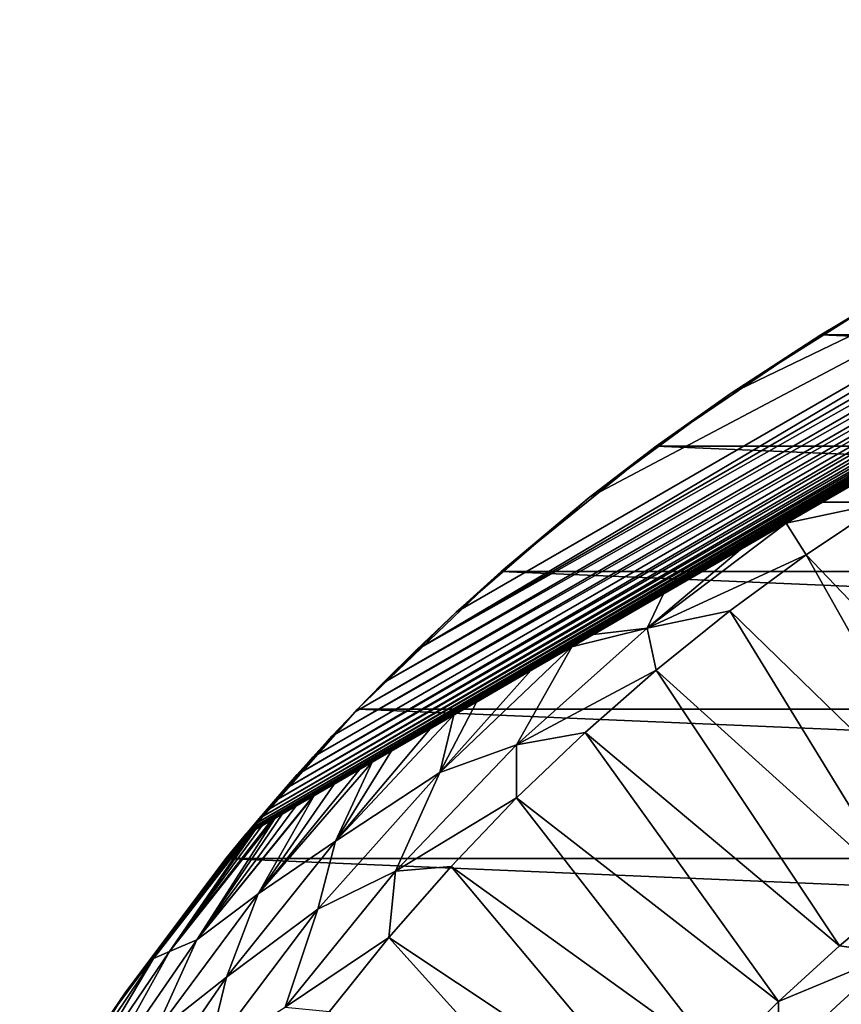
# Model space of a CAD drawing. Header units: metres. Extents: x -82 to 82, y -313 to 40.
# Tile 235 of 256: x -35 to -21, y 23 to 39. Entities that reach past the tile are written whole.
import ezdxf

# ---------------------------------------------------------------- set-up
doc = ezdxf.new("R2010")
doc.units = ezdxf.units.M
doc.layers.add('solid_505278_SW0001_CCC', color=7, linetype='CONTINUOUS')

msp = doc.modelspace()

# ---------------------------------------------------------------- linework, layer by layer
at = {"layer": 'solid_505278_SW0001_CCC'}
for points in [[(-30.804564, 25.516247, -274.324585), (-6.695436, 39.435658, -266.73761), (-6.695436, 39.435658, -274.324585)], [(-6.706747, 39.429127, -266.504181), (-6.695436, 39.435658, -266.73761), (-30.804564, 25.516247, -274.324585)], [(-30.804564, 25.516247, -274.324585), (-6.695436, 39.435658, -274.324585), (-6.70459, 39.434101, -274.463776)], [(-30.804564, 25.516247, -274.324585), (-6.70459, 39.434101, -274.463776), (-30.798624, 25.523415, -274.463959)], [(-6.706747, 39.429127, -266.504181), (-30.804564, 25.516247, -274.324585), (-6.740954, 39.409378, -266.269836)], [(-6.740954, 39.409378, -266.269836), (-30.804564, 25.516247, -274.324585), (-6.799081, 39.37582, -266.033112)], [(-6.799081, 39.37582, -266.033112), (-30.804564, 25.516247, -274.324585), (-6.823495, 39.361725, -265.955353)], [(-6.883741, 39.326939, -265.790924), (-6.823495, 39.361725, -265.955353), (-30.804564, 25.516247, -274.324585)], [(-6.998368, 39.260761, -265.541809), (-6.883741, 39.326939, -265.790924), (-30.804564, 25.516247, -274.324585)], [(-30.798624, 25.523415, -274.463959), (-6.70459, 39.434101, -274.463776), (-6.732151, 39.429405, -274.602997)], [(-30.798624, 25.523415, -274.463959), (-6.732151, 39.429405, -274.602997), (-30.780737, 25.544983, -274.603333)], [(-30.780737, 25.544983, -274.603333), (-6.732151, 39.429405, -274.602997), (-6.779183, 39.421349, -274.744202)], [(-30.780737, 25.544983, -274.603333), (-6.779183, 39.421349, -274.744202), (-30.750189, 25.581749, -274.744629)], [(-30.750189, 25.581749, -274.744629), (-6.779183, 39.421349, -274.744202), (-6.848844, 39.409306, -274.890594)], [(-30.750189, 25.581749, -274.744629), (-6.848844, 39.409306, -274.890594), (-30.704876, 25.63612, -274.891052)], [(-30.704876, 25.63612, -274.891052), (-6.848844, 39.409306, -274.890594), (-6.9454, 39.392403, -275.043884)], [(-30.704876, 25.63612, -274.891052), (-6.9454, 39.392403, -275.043884), (-30.641872, 25.711393, -275.044434)], [(-30.641872, 25.711393, -275.044434), (-6.9454, 39.392403, -275.043884), (-7.073472, 39.369606, -275.204102)], [(-30.641872, 25.711393, -275.044434), (-7.073472, 39.369606, -275.204102), (-30.558006, 25.81101, -275.204681)], [(-30.558006, 25.81101, -275.204681), (-7.073472, 39.369606, -275.204102), (-7.240243, 39.339279, -275.372467)], [(-30.558006, 25.81101, -275.204681), (-7.240243, 39.339279, -275.372467), (-30.448332, 25.9403, -275.372955)], [(-30.448332, 25.9403, -275.372955), (-7.240243, 39.339279, -275.372467), (-7.453034, 39.299519, -275.548218)], [(-30.448332, 25.9403, -275.372955), (-7.453034, 39.299519, -275.548218), (-30.307585, 26.104603, -275.548553)], [(-30.307585, 26.104603, -275.548553), (-7.453034, 39.299519, -275.548218), (-7.719279, 39.248093, -275.729797)], [(-6.998368, 39.260761, -265.541809), (-30.804564, 25.516247, -274.324585), (-7.146519, 39.175224, -265.28598)], [(-7.146519, 39.175224, -265.28598), (-30.804564, 25.516247, -274.324585), (-7.21346, 39.136578, -265.185516)], [(-7.334605, 39.066635, -265.020935), (-7.21346, 39.136578, -265.185516), (-30.804564, 25.516247, -274.324585)], [(-30.307585, 26.104603, -275.548553), (-7.719279, 39.248093, -275.729797), (-30.130054, 26.309311, -275.729919)], [(-30.130054, 26.309311, -275.729919), (-7.719279, 39.248093, -275.729797), (-8.045371, 39.182549, -275.914185)], [(-30.130054, 26.309311, -275.729919), (-8.045371, 39.182549, -275.914185), (-29.910368, 26.558802, -275.914215)], [(-29.910368, 26.558802, -275.914215), (-8.045371, 39.182549, -275.914185), (-8.439692, 39.09951, -276.09903)], [(-7.569658, 38.930927, -264.74646), (-7.334605, 39.066635, -265.020935), (-30.804564, 25.516247, -274.324585)], [(-29.910368, 26.558802, -275.914215), (-8.439692, 39.09951, -276.09903), (-29.641434, 26.858618, -276.098969)], [(-29.641434, 26.858618, -276.098969), (-8.439692, 39.09951, -276.09903), (-29.314743, 27.214809, -276.281433)], [(-29.314743, 27.214809, -276.281433), (-8.439692, 39.09951, -276.09903), (-8.911661, 38.994644, -276.281555)], [(-29.314743, 27.214809, -276.281433), (-8.911661, 38.994644, -276.281555), (-28.920492, 27.633406, -276.458557)], [(-28.920492, 27.633406, -276.458557), (-8.911661, 38.994644, -276.281555), (-9.471375, 38.862488, -276.458679)], [(-7.569658, 38.930927, -264.74646), (-30.804564, 25.516247, -274.324585), (-7.861574, 38.76239, -264.461609)], [(-28.920492, 27.633406, -276.458557), (-9.471375, 38.862488, -276.458679), (-28.446695, 28.120909, -276.627014)], [(-28.446695, 28.120909, -276.627014), (-9.471375, 38.862488, -276.458679), (-10.130409, 38.695927, -276.627075)], [(-7.861574, 38.76239, -264.461609), (-30.804564, 25.516247, -274.324585), (-7.885284, 38.748699, -264.440613)], [(-8.221627, 38.554512, -264.166992), (-7.885284, 38.748699, -264.440613), (-30.804564, 25.516247, -274.324585)], [(-28.446695, 28.120909, -276.627014), (-10.130409, 38.695927, -276.627075), (-27.878448, 28.684353, -276.78302)], [(-27.878448, 28.684353, -276.78302), (-10.130409, 38.695927, -276.627075), (-10.902331, 38.485569, -276.783051)], [(-8.663761, 38.299244, -263.863739), (-8.221627, 38.554512, -264.166992), (-30.804564, 25.516247, -274.324585)], [(-27.878448, 28.684353, -276.78302), (-10.902331, 38.485569, -276.783051), (-11.802598, 38.21909, -276.922638)], [(-8.663761, 38.299244, -263.863739), (-30.804564, 25.516247, -274.324585), (-8.872761, 38.178577, -263.737335)], [(-9.204786, 37.986885, -263.554657), (-8.872761, 38.178577, -263.737335), (-30.804564, 25.516247, -274.324585)], [(-27.878448, 28.684353, -276.78302), (-11.802598, 38.21909, -276.922638), (-27.197403, 29.330894, -276.922638)], [(-27.197403, 29.330894, -276.922638), (-11.802598, 38.21909, -276.922638), (-24.923895, 31.28577, -277.243774)], [(-24.923895, 31.28577, -277.243774), (-11.802598, 38.21909, -276.922638), (-22.522026, 33.056896, -277.435974)], [(-22.522026, 33.056896, -277.435974), (-11.802598, 38.21909, -276.922638), (-20, 34.641018, -277.5)], [(-9.862329, 37.60725, -263.245178), (-9.204786, 37.986885, -263.554657), (-30.804564, 25.516247, -274.324585)], [(-9.862329, 37.60725, -263.245178), (-30.804564, 25.516247, -274.324585), (-10.266684, 37.373798, -263.082672)], [(-10.651496, 37.151627, -262.943939), (-10.266684, 37.373798, -263.082672), (-30.804564, 25.516247, -274.324585)], [(-11.580022, 36.615543, -262.661804), (-10.651496, 37.151627, -262.943939), (-30.804564, 25.516247, -274.324585)], [(-11.580022, 36.615543, -262.661804), (-30.804564, 25.516247, -274.324585), (-12.278078, 36.212517, -262.489777)], [(-12.647234, 35.999386, -262.410461), (-12.278078, 36.212517, -262.489777), (-30.804564, 25.516247, -274.324585)], [(-13.845552, 35.307537, -262.199677), (-12.647234, 35.999386, -262.410461), (-30.804564, 25.516247, -274.324585)], [(-20.972187, 34.06123, -279.5), (-18.008091, 35.717064, -279.5), (20.972187, 34.06123, -279.5)], [(-20, 34.641018, -277.5), (-18.008091, 35.717064, -279.5), (-20.972187, 34.06123, -279.5)], [(-13.845552, 35.307537, -262.199677), (-30.804564, 25.516247, -274.324585), (-15.157844, 34.549885, -262.036896)], [(-22.522026, 33.056896, -277.435974), (-20, 34.641018, -277.5), (-20.972187, 34.06123, -279.5)], [(-15.157844, 34.549885, -262.036896), (-30.804564, 25.516247, -274.324585), (-15.933504, 34.102058, -261.968475)], [(-15.933504, 34.102058, -261.968475), (-30.804564, 25.516247, -274.324585), (-16.557915, 33.741554, -261.926636)], [(-23.785217, 32.159966, -279.5), (-20.972187, 34.06123, -279.5), (23.785217, 32.159966, -279.5)], [(-22.522026, 33.056896, -277.435974), (-20.972187, 34.06123, -279.5), (-23.785217, 32.159966, -279.5)], [(-20.972187, 34.06123, -279.5), (20.972187, 34.06123, -279.5), (23.785217, 32.159966, -279.5)], [(-16.557915, 33.741554, -261.926636), (-30.804564, 25.516247, -274.324585), (-18.013823, 32.900986, -261.871155)], [(-24.923895, 31.28577, -277.243774), (-22.522026, 33.056896, -277.435974), (-23.785217, 32.159966, -279.5)], [(-18.013823, 32.900986, -261.871155), (-30.804564, 25.516247, -274.324585), (-19.488714, 32.049454, -261.871185)], [(-26.426922, 30.026951, -279.5), (-23.785217, 32.159966, -279.5), (26.426922, 30.026951, -279.5)], [(-24.923895, 31.28577, -277.243774), (-23.785217, 32.159966, -279.5), (-26.426922, 30.026951, -279.5)], [(-23.785217, 32.159966, -279.5), (23.785217, 32.159966, -279.5), (26.426922, 30.026951, -279.5)], [(-19.488714, 32.049454, -261.871185), (-30.804564, 25.516247, -274.324585), (-20.944527, 31.208942, -261.926788)], [(-19.488714, 32.049454, -261.871185), (-20.944527, 31.208942, -261.926788), (-19.879978, 31.205551, -261.541443)], [(-27.197403, 29.330894, -276.922638), (-24.923895, 31.28577, -277.243774), (-26.426922, 30.026951, -279.5)], [(-20.944527, 31.208942, -261.926788), (-30.804564, 25.516247, -274.324585), (-21.56657, 30.849806, -261.968475)], [(-20.944527, 31.208942, -261.926788), (-21.56657, 30.849806, -261.968475), (-19.879978, 31.205551, -261.541443)], [(-21.56657, 30.849806, -261.968475), (-21.222225, 30.308699, -261.541443), (-19.879978, 31.205551, -261.541443)], [(-17.293943, 26.199167, -258.303833), (-19.879978, 31.205551, -261.541443), (-21.222225, 30.308699, -261.541443)], [(-21.56657, 30.849806, -261.968475), (-30.804564, 25.516247, -274.324585), (-22.344461, 30.40069, -262.037109)], [(-23.938953, 29.057886, -261.974609), (-21.222225, 30.308699, -261.541443), (-21.56657, 30.849806, -261.968475)], [(-23.938953, 29.057886, -261.974609), (-21.56657, 30.849806, -261.968475), (-22.344461, 30.40069, -262.037109)], [(-22.344461, 30.40069, -262.037109), (-30.804564, 25.516247, -274.324585), (-23.656565, 29.643147, -262.200012)], [(-23.938953, 29.057886, -261.974609), (-22.344461, 30.40069, -262.037109), (-23.656565, 29.643147, -262.200012)], [(-23.938953, 29.057886, -261.974609), (-22.524073, 29.354151, -261.541443), (-21.222225, 30.308699, -261.541443)], [(-18.451952, 25.396894, -258.303833), (-21.222225, 30.308699, -261.541443), (-22.524073, 29.354151, -261.541443)], [(-18.451952, 25.396894, -258.303833), (-17.293943, 26.199167, -258.303833), (-21.222225, 30.308699, -261.541443)], [(-28.878269, 27.677528, -279.5), (-26.426922, 30.026951, -279.5), (28.878269, 27.677528, -279.5)], [(-27.197403, 29.330894, -276.922638), (-26.426922, 30.026951, -279.5), (-28.878269, 27.677528, -279.5)], [(-26.426922, 30.026951, -279.5), (26.426922, 30.026951, -279.5), (28.878269, 27.677528, -279.5)], [(-23.656565, 29.643147, -262.200012), (-30.804564, 25.516247, -274.324585), (-24.854591, 28.951466, -262.410828)], [(-23.938953, 29.057886, -261.974609), (-23.656565, 29.643147, -262.200012), (-24.854591, 28.951466, -262.410828)], [(-27.878448, 28.684353, -276.78302), (-27.197403, 29.330894, -276.922638), (-28.878269, 27.677528, -279.5)], [(-23.938953, 29.057886, -261.974609), (-23.783045, 28.343725, -261.541443), (-22.524073, 29.354151, -261.541443)], [(-19.572802, 24.543476, -258.303833), (-22.524073, 29.354151, -261.541443), (-23.783045, 28.343725, -261.541443)], [(-19.572802, 24.543476, -258.303833), (-18.451952, 25.396894, -258.303833), (-22.524073, 29.354151, -261.541443)], [(-26.165514, 27.070284, -261.974609), (-23.783045, 28.343725, -261.541443), (-23.938953, 29.057886, -261.974609)], [(-26.165514, 27.070284, -261.974609), (-23.938953, 29.057886, -261.974609), (-25.221958, 28.739367, -262.489777)], [(-23.938953, 29.057886, -261.974609), (-24.854591, 28.951466, -262.410828), (-25.221958, 28.739367, -262.489777)], [(-24.854591, 28.951466, -262.410828), (-30.804564, 25.516247, -274.324585), (-25.221958, 28.739367, -262.489777)], [(-25.221958, 28.739367, -262.489777), (-30.804564, 25.516247, -274.324585), (-25.921457, 28.33551, -262.662201)], [(-27.474083, 26.598156, -262.492188), (-25.221958, 28.739367, -262.489777), (-25.921457, 28.33551, -262.662201)], [(-26.165514, 27.070284, -261.974609), (-25.221958, 28.739367, -262.489777), (-27.474083, 26.598156, -262.492188)], [(-28.446695, 28.120909, -276.627014), (-27.878448, 28.684353, -276.78302), (-28.878269, 27.677528, -279.5)], [(-25.921457, 28.33551, -262.662201), (-30.804564, 25.516247, -274.324585), (-26.849487, 27.799711, -262.944275)], [(-27.474083, 26.598156, -262.492188), (-25.921457, 28.33551, -262.662201), (-26.849487, 27.799711, -262.944275)], [(-26.165514, 27.070284, -261.974609), (-24.996742, 27.27935, -261.541443), (-23.783045, 28.343725, -261.541443)], [(-20.654232, 23.640633, -258.303833), (-23.783045, 28.343725, -261.541443), (-24.996742, 27.27935, -261.541443)], [(-20.654232, 23.640633, -258.303833), (-19.572802, 24.543476, -258.303833), (-23.783045, 28.343725, -261.541443)], [(-28.920492, 27.633406, -276.458557), (-28.446695, 28.120909, -276.627014), (-28.878269, 27.677528, -279.5)], [(-26.849487, 27.799711, -262.944275), (-30.804564, 25.516247, -274.324585), (-27.233328, 27.5781, -263.082672)], [(-27.474083, 26.598156, -262.492188), (-26.849487, 27.799711, -262.944275), (-27.233328, 27.5781, -263.082672)], [(-31.121508, 25.128704, -279.5), (-28.878269, 27.677528, -279.5), (31.121508, 25.128704, -279.5)], [(-28.920492, 27.633406, -276.458557), (-28.878269, 27.677528, -279.5), (-31.121508, 25.128704, -279.5)], [(-29.314743, 27.214809, -276.281433), (-28.920492, 27.633406, -276.458557), (-31.121508, 25.128704, -279.5)], [(-27.233328, 27.5781, -263.082672), (-30.804564, 25.516247, -274.324585), (-27.638111, 27.3444, -263.245392)], [(-29.252878, 25.42573, -263.08255), (-27.233328, 27.5781, -263.082672), (-27.638111, 27.3444, -263.245392)], [(-27.474083, 26.598156, -262.492188), (-27.233328, 27.5781, -263.082672), (-29.252878, 25.42573, -263.08255)], [(-28.878269, 27.677528, -279.5), (28.878269, 27.677528, -279.5), (31.121508, 25.128704, -279.5)], [(-29.641434, 26.858618, -276.098969), (-29.314743, 27.214809, -276.281433), (-31.121508, 25.128704, -279.5)], [(-27.638111, 27.3444, -263.245392), (-30.804564, 25.516247, -274.324585), (-28.295271, 26.964989, -263.554688)], [(-29.252878, 25.42573, -263.08255), (-27.638111, 27.3444, -263.245392), (-28.295271, 26.964989, -263.554688)], [(-26.165514, 27.070284, -261.974609), (-26.162855, 26.163046, -261.541443), (-24.996742, 27.27935, -261.541443)], [(-21.694069, 22.690178, -258.303833), (-24.996742, 27.27935, -261.541443), (-26.162855, 26.163046, -261.541443)], [(-21.694069, 22.690178, -258.303833), (-20.654232, 23.640633, -258.303833), (-24.996742, 27.27935, -261.541443)], [(-28.227631, 24.91255, -261.974609), (-26.162855, 26.163046, -261.541443), (-26.165514, 27.070284, -261.974609)], [(-28.227631, 24.91255, -261.974609), (-26.165514, 27.070284, -261.974609), (-27.474083, 26.598156, -262.492188)], [(-28.295271, 26.964989, -263.554688), (-30.804564, 25.516247, -274.324585), (-28.627224, 26.773335, -263.737305)], [(-29.252878, 25.42573, -263.08255), (-28.295271, 26.964989, -263.554688), (-28.627224, 26.773335, -263.737305)], [(-29.910368, 26.558802, -275.914215), (-29.641434, 26.858618, -276.098969), (-31.121508, 25.128704, -279.5)], [(-28.627224, 26.773335, -263.737305), (-30.804564, 25.516247, -274.324585), (-28.836134, 26.652721, -263.863678)], [(-30.572809, 24.526501, -263.735565), (-28.627224, 26.773335, -263.737305), (-28.836134, 26.652721, -263.863678)], [(-29.252878, 25.42573, -263.08255), (-28.627224, 26.773335, -263.737305), (-30.572809, 24.526501, -263.735565)], [(-30.130054, 26.309311, -275.729919), (-29.910368, 26.558802, -275.914215), (-31.121508, 25.128704, -279.5)], [(-28.836134, 26.652721, -263.863678), (-30.804564, 25.516247, -274.324585), (-29.278244, 26.397469, -264.166901)], [(-30.572809, 24.526501, -263.735565), (-28.836134, 26.652721, -263.863678), (-29.278244, 26.397469, -264.166901)], [(-29.555094, 24.264862, -262.492188), (-27.474083, 26.598156, -262.492188), (-29.252878, 25.42573, -263.08255)], [(-28.227631, 24.91255, -261.974609), (-27.474083, 26.598156, -262.492188), (-29.555094, 24.264862, -262.492188)], [(-29.278244, 26.397469, -264.166901), (-30.804564, 25.516247, -274.324585), (-29.614712, 26.203209, -264.440613)], [(-30.572809, 24.526501, -263.735565), (-29.278244, 26.397469, -264.166901), (-29.614712, 26.203209, -264.440613)], [(-31.620567, 23.743692, -264.440063), (-29.614712, 26.203209, -264.440613), (-29.638304, 26.189589, -264.461517)], [(-30.572809, 24.526501, -263.735565), (-29.614712, 26.203209, -264.440613), (-31.620567, 23.743692, -264.440063)], [(-30.307585, 26.104603, -275.548553), (-30.130054, 26.309311, -275.729919), (-31.121508, 25.128704, -279.5)], [(-29.614712, 26.203209, -264.440613), (-30.804564, 25.516247, -274.324585), (-29.638304, 26.189589, -264.461517)], [(-31.620567, 23.743692, -264.440063), (-29.638304, 26.189589, -264.461517), (-29.930262, 26.021027, -264.746368)], [(-30.448332, 25.9403, -275.372955), (-30.307585, 26.104603, -275.548553), (-31.121508, 25.128704, -279.5)], [(-29.638304, 26.189589, -264.461517), (-30.804564, 25.516247, -274.324585), (-29.930262, 26.021027, -264.746368)], [(-28.227631, 24.91255, -261.974609), (-27.279169, 24.996939, -261.541443), (-26.162855, 26.163046, -261.541443)], [(-22.690216, 21.694029, -258.303833), (-26.162855, 26.163046, -261.541443), (-27.279169, 24.996939, -261.541443)], [(-22.690216, 21.694029, -258.303833), (-21.694069, 22.690178, -258.303833), (-26.162855, 26.163046, -261.541443)], [(-31.620567, 23.743692, -264.440063), (-29.930262, 26.021027, -264.746368), (-30.165339, 25.885303, -265.020874)], [(-31.620567, 23.743692, -264.440063), (-30.165339, 25.885303, -265.020874), (-30.286537, 25.815331, -265.185486)], [(-30.558006, 25.81101, -275.204681), (-30.448332, 25.9403, -275.372955), (-31.121508, 25.128704, -279.5)], [(-29.930262, 26.021027, -264.746368), (-30.804564, 25.516247, -274.324585), (-30.165339, 25.885303, -265.020874)], [(-30.165339, 25.885303, -265.020874), (-30.804564, 25.516247, -274.324585), (-30.286537, 25.815331, -265.185486)], [(-32.084133, 23.543119, -265.183929), (-30.286537, 25.815331, -265.185486), (-30.353447, 25.776699, -265.285919)], [(-31.620567, 23.743692, -264.440063), (-30.286537, 25.815331, -265.185486), (-32.084133, 23.543119, -265.183929)], [(-32.084133, 23.543119, -265.183929), (-30.353447, 25.776699, -265.285919), (-30.50161, 25.691158, -265.541779)], [(-32.084133, 23.543119, -265.183929), (-30.50161, 25.691158, -265.541779), (-30.616232, 25.624981, -265.790863)], [(-30.641872, 25.711393, -275.044434), (-30.558006, 25.81101, -275.204681), (-31.121508, 25.128704, -279.5)], [(-30.704876, 25.63612, -274.891052), (-30.641872, 25.711393, -275.044434), (-31.121508, 25.128704, -279.5)], [(-30.286537, 25.815331, -265.185486), (-30.804564, 25.516247, -274.324585), (-30.353447, 25.776699, -265.285919)], [(-30.353447, 25.776699, -265.285919), (-30.804564, 25.516247, -274.324585), (-30.50161, 25.691158, -265.541779)], [(-30.50161, 25.691158, -265.541779), (-30.804564, 25.516247, -274.324585), (-30.616232, 25.624981, -265.790863)], [(-32.358604, 23.426838, -265.954437), (-30.676504, 25.590181, -265.955353), (-30.700891, 25.576103, -266.03302)], [(-32.084133, 23.543119, -265.183929), (-30.676504, 25.590181, -265.955353), (-32.358604, 23.426838, -265.954437)], [(-32.358604, 23.426838, -265.954437), (-30.700891, 25.576103, -266.03302), (-30.759027, 25.542538, -266.269745)], [(-32.358604, 23.426838, -265.954437), (-30.759027, 25.542538, -266.269745), (-30.793247, 25.522781, -266.50412)], [(-32.084133, 23.543119, -265.183929), (-30.616232, 25.624981, -265.790863), (-30.676504, 25.590181, -265.955353)], [(-30.750189, 25.581749, -274.744629), (-30.704876, 25.63612, -274.891052), (-31.121508, 25.128704, -279.5)], [(-30.780737, 25.544983, -274.603333), (-30.750189, 25.581749, -274.744629), (-31.121508, 25.128704, -279.5)], [(-30.798624, 25.523415, -274.463959), (-30.780737, 25.544983, -274.603333), (-31.121508, 25.128704, -279.5)], [(-30.804564, 25.516247, -274.324585), (-30.798624, 25.523415, -274.463959), (-31.121508, 25.128704, -279.5)], [(-30.616232, 25.624981, -265.790863), (-30.804564, 25.516247, -274.324585), (-30.676504, 25.590181, -265.955353)], [(-30.676504, 25.590181, -265.955353), (-30.804564, 25.516247, -274.324585), (-30.700891, 25.576103, -266.03302)], [(-30.700891, 25.576103, -266.03302), (-30.804564, 25.516247, -274.324585), (-30.759027, 25.542538, -266.269745)], [(-30.759027, 25.542538, -266.269745), (-30.804564, 25.516247, -274.324585), (-30.793247, 25.522781, -266.50412)], [(-32.838821, 22.838821, -266.73761), (-30.804564, 25.516247, -266.73761), (-31.121508, 25.128704, -279.5)], [(-32.358604, 23.426838, -265.954437), (-30.804564, 25.516247, -266.73761), (-32.838821, 22.838821, -266.73761)], [(-32.358604, 23.426838, -265.954437), (-30.793247, 25.522781, -266.50412), (-30.804564, 25.516247, -266.73761)], [(-30.804564, 25.516247, -266.73761), (-30.804564, 25.516247, -274.324585), (-31.121508, 25.128704, -279.5)], [(-31.114927, 23.109737, -263.08255), (-29.252878, 25.42573, -263.08255), (-30.572809, 24.526501, -263.735565)], [(-29.555094, 24.264862, -262.492188), (-29.252878, 25.42573, -263.08255), (-31.114927, 23.109737, -263.08255)], [(-30.793247, 25.522781, -266.50412), (-30.804564, 25.516247, -274.324585), (-30.804564, 25.516247, -266.73761)], [(-33.140461, 22.398878, -279.5), (-31.121508, 25.128704, -279.5), (33.140461, 22.398878, -279.5)], [(-32.838821, 22.838821, -266.73761), (-31.121508, 25.128704, -279.5), (-33.140461, 22.398878, -279.5)], [(-31.121508, 25.128704, -279.5), (31.121508, 25.128704, -279.5), (33.140461, 22.398878, -279.5)], [(-30.112347, 22.598251, -261.974609), (-28.343557, 23.783245, -261.541443), (-28.227631, 24.91255, -261.974609)], [(-30.112347, 22.598251, -261.974609), (-28.227631, 24.91255, -261.974609), (-29.555094, 24.264862, -262.492188)], [(-23.640669, 20.654192, -258.303833), (-27.279169, 24.996939, -261.541443), (-28.343557, 23.783245, -261.541443)], [(-28.227631, 24.91255, -261.974609), (-28.343557, 23.783245, -261.541443), (-27.279169, 24.996939, -261.541443)], [(-23.640669, 20.654192, -258.303833), (-22.690216, 21.694029, -258.303833), (-27.279169, 24.996939, -261.541443)], [(-32.351891, 22.126932, -263.735565), (-30.572809, 24.526501, -263.735565), (-31.620567, 23.743692, -264.440063)], [(-31.114927, 23.109737, -263.08255), (-30.572809, 24.526501, -263.735565), (-32.351891, 22.126932, -263.735565)], [(-19.726128, 23.508682, -257.956726), (-19.572802, 24.543476, -258.303833), (-20.654232, 23.640633, -258.303833)], [(-31.43854, 21.769365, -262.492188), (-29.555094, 24.264862, -262.492188), (-31.114927, 23.109737, -263.08255)], [(-30.112347, 22.598251, -261.974609), (-29.555094, 24.264862, -262.492188), (-31.43854, 21.769365, -262.492188)], [(-33.424301, 21.129112, -264.440063), (-31.620567, 23.743692, -264.440063), (-32.084133, 23.543119, -265.183929)], [(-32.351891, 22.126932, -263.735565), (-31.620567, 23.743692, -264.440063), (-33.424301, 21.129112, -264.440063)], [(-30.112347, 22.598251, -261.974609), (-29.353991, 22.524281, -261.541443), (-28.343557, 23.783245, -261.541443)], [(-24.543512, 19.572756, -258.303833), (-28.343557, 23.783245, -261.541443), (-29.353991, 22.524281, -261.541443)], [(-24.543512, 19.572756, -258.303833), (-23.640669, 20.654192, -258.303833), (-28.343557, 23.783245, -261.541443)], [(-33.715061, 21.141541, -265.183929), (-32.084133, 23.543119, -265.183929), (-32.358604, 23.426838, -265.954437)], [(-33.424301, 21.129112, -264.440063), (-32.084133, 23.543119, -265.183929), (-33.715061, 21.141541, -265.183929)], [(-21.69998, 21.69998, -257.956726), (-19.726128, 23.508682, -257.956726), (-21.694069, 22.690178, -258.303833)], [(-19.247929, 22.938787, -257.704254), (-19.726128, 23.508682, -257.956726), (-21.69998, 21.69998, -257.956726)], [(-19.726128, 23.508682, -257.956726), (-20.654232, 23.640633, -258.303833), (-21.694069, 22.690178, -258.303833)], [(-33.890282, 21.150532, -265.954437), (-32.358604, 23.426838, -265.954437), (-32.838821, 22.838821, -266.73761)], [(-33.715061, 21.141541, -265.183929), (-32.358604, 23.426838, -265.954437), (-33.890282, 21.150532, -265.954437)], [(-32.79406, 20.657888, -263.08255), (-31.114927, 23.109737, -263.08255), (-32.351891, 22.126932, -263.735565)], [(-31.43854, 21.769365, -262.492188), (-31.114927, 23.109737, -263.08255), (-32.79406, 20.657888, -263.08255)], [(-34.641018, 20, -266.73761), (-32.838821, 22.838821, -266.73761), (-33.140461, 22.398878, -279.5)], [(-33.890282, 21.150532, -265.954437), (-32.838821, 22.838821, -266.73761), (-34.641018, 20, -266.73761)], [(-21.173931, 21.173931, -257.704254), (-19.247929, 22.938787, -257.704254), (-21.69998, 21.69998, -257.956726)], [(-18.752625, 22.348507, -257.551117), (-19.247929, 22.938787, -257.704254), (-21.173931, 21.173931, -257.704254)], [(-21.69998, 21.69998, -257.956726), (-21.694069, 22.690178, -258.303833), (-22.690216, 21.694029, -258.303833)]]:
    msp.add_3dface(points, dxfattribs=at)

doc.saveas('drawing.dxf')
